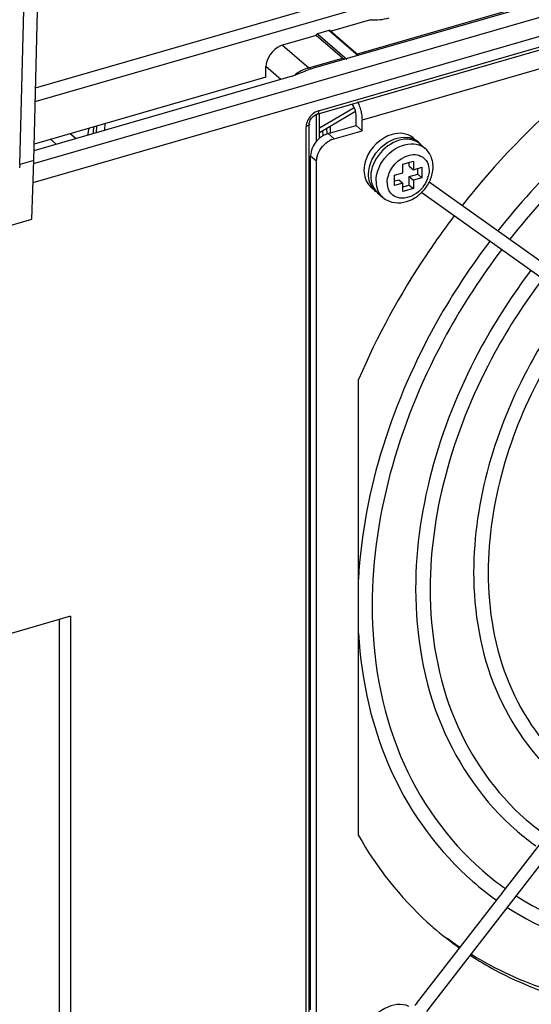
# Model space of a CAD drawing. Header units: inches. Extents: x 0 to 117, y 0 to 83.
# Tile 57 of 66: x 103.63 to 104.88, y 18.3 to 20.7. Entities that reach past the tile are written whole.
import ezdxf

# ---------------------------------------------------------------- set-up
doc = ezdxf.new("R2010")
doc.units = ezdxf.units.IN
doc.header["$LTSCALE"] = 6.431102
doc.header["$MEASUREMENT"] = 0
doc.layers.get('0').update_dxf_attribs({"linetype": 'CONTINUOUS'})

msp = doc.modelspace()

# ---------------------------------------------------------------- linework, layer by layer
at = {"color": 7, "linetype": 'CONTINUOUS'}
for p, q in [((103.6673, 20.5322), (106.991, 21.4917)), ((103.6664, 20.4991), (106.9793, 21.4554)), ((103.6624, 20.348), (107.0412, 21.3233)), ((103.661, 20.3014), (107.0538, 21.2808)), ((106.7927, 21.2866), (104.3446, 20.5799)), ((104.4495, 20.6144), (106.6657, 21.2541)), ((104.3537, 20.4683), (106.8438, 21.1871)), ((104.357, 20.4761), (106.8471, 21.1949)), ((103.6626, 20.3553), (103.6831, 21.1349)), ((103.6285, 20.3454), (103.6488, 21.1204)), ((106.7308, 21.108), (104.4634, 20.4535)), ((104.4837, 20.698), (104.3856, 20.6697)), ((104.3515, 20.6598), (104.2697, 20.6362)), ((104.4154, 20.6045), (104.3515, 20.6598)), ((104.3822, 20.6721), (104.355, 20.6642)), ((104.355, 20.6642), (104.4262, 20.6025)), ((104.4535, 20.6104), (104.3822, 20.6721)), ((104.4548, 20.611), (104.3848, 20.6717)), ((104.2697, 20.6362), (104.2642, 20.6343)), ((104.2697, 20.6362), (104.3336, 20.5809)), ((104.3336, 20.5809), (104.4154, 20.6045)), ((104.2283, 20.5584), (104.2288, 20.5843)), ((104.2651, 20.5529), (104.2288, 20.5843)), ((104.3354, 20.5812), (104.3346, 20.5827)), ((104.2933, 20.561), (103.6633, 20.3791)), ((104.2285, 20.5585), (103.6637, 20.3954)), ((104.3124, 20.5677), (104.3001, 20.5631)), ((104.3234, 20.5723), (104.3124, 20.5677)), ((104.4439, 20.4832), (104.3596, 20.4337)), ((104.3384, 20.4561), (104.3403, 20.4587)), ((104.3403, 20.4587), (104.3424, 20.4612)), ((104.3522, 20.4021), (104.3522, 20.4683)), ((104.3596, 20.4235), (104.4475, 20.4752)), ((104.3596, 20.4095), (104.3596, 20.4683)), ((104.4486, 20.4407), (104.4486, 20.4663)), ((104.4632, 20.4595), (104.4634, 20.4535)), ((103.8156, 20.4393), (103.8151, 20.4229)), ((103.8363, 20.4291), (103.8369, 20.4454)), ((104.3274, 20.4418), (104.3271, 20.4376)), ((104.3271, 17.9919), (104.3271, 20.4376)), ((104.3345, 17.9983), (104.3345, 20.444)), ((104.3805, 20.421), (104.4486, 20.4407)), ((104.3852, 20.4386), (104.3856, 20.4211)), ((104.4486, 20.4407), (104.4634, 20.4279)), ((104.4634, 20.4279), (104.4634, 20.4535)), ((103.7519, 20.4209), (103.766, 20.4088)), ((103.797, 20.4339), (103.7942, 20.4169)), ((104.3683, 20.4157), (104.368, 20.4285)), ((104.3769, 20.4337), (104.3772, 20.4209)), ((104.3805, 20.421), (104.3952, 20.4082)), ((104.3952, 20.4082), (104.4634, 20.4279)), ((104.5878, 20.4101), (104.594, 20.4046)), ((103.7176, 20.3948), (103.7035, 20.4069)), ((104.3894, 20.4061), (104.3952, 20.4082)), ((104.6043, 20.3958), (104.6173, 20.3845)), ((104.3526, 20.3533), (104.3378, 20.3661)), ((104.3378, 18.2862), (104.3378, 20.3661)), ((103.6285, 20.3454), (103.6282, 20.337)), ((103.6626, 20.3553), (103.6285, 20.3454)), ((103.6582, 20.2125), (103.6626, 20.3553)), ((104.3526, 18.2735), (104.3526, 20.3533)), ((104.5628, 20.346), (104.5884, 20.3534)), ((104.5628, 20.3255), (104.5628, 20.346)), ((104.5785, 20.3414), (104.5785, 20.3505)), ((104.5785, 20.3414), (104.5884, 20.3329)), ((104.5884, 20.3534), (104.5884, 20.3329)), ((104.5884, 20.3329), (104.6088, 20.3388)), ((104.6088, 20.3388), (104.6088, 20.3133)), ((104.5423, 20.3196), (104.5628, 20.3255)), ((104.5423, 20.2941), (104.5423, 20.3196)), ((104.5785, 20.3159), (104.599, 20.3218)), ((104.5785, 20.3159), (104.5884, 20.3074)), ((104.5785, 20.2954), (104.5785, 20.3159)), ((104.599, 20.3218), (104.599, 20.336)), ((104.599, 20.3218), (104.6088, 20.3133)), ((104.6267, 20.3312), (104.6267, 20.327)), ((104.4847, 20.291), (104.491, 20.2856)), ((104.5423, 20.3054), (104.5529, 20.3085)), ((104.5628, 20.3), (104.5423, 20.2941)), ((104.5529, 20.3085), (104.5628, 20.3)), ((104.5628, 20.2795), (104.5628, 20.3)), ((104.5628, 20.2909), (104.5785, 20.2954)), ((104.5785, 20.2954), (104.5884, 20.2869)), ((104.6088, 20.3133), (104.5884, 20.3074)), ((104.5884, 20.3074), (104.5884, 20.2869)), ((104.6273, 20.3029), (105.5344, 19.6577)), ((104.5012, 20.2767), (104.5142, 20.2654)), ((104.5884, 20.2869), (104.5628, 20.2795)), ((104.6088, 20.2775), (105.5162, 19.632)), ((103.4256, 20.1453), (103.6582, 20.2125)), ((104.4549, 18.7108), (104.4549, 19.8215)), ((104.6209, 18.2826), (105.5377, 19.464)), ((103.7525, 19.2453), (103.3594, 19.1318)), ((103.7259, 17.902), (103.7259, 19.2376)), ((103.7525, 19.2453), (103.7525, 17.8986)), ((104.8405, 18.7226), (104.8417, 18.7215)), ((104.8041, 18.57), (104.8991, 18.6924)), ((104.5961, 18.3019), (104.799, 18.5634)), ((104.8041, 18.57), (104.7989, 18.5635))]:
    msp.add_line(p, q, dxfattribs=at)
for points in [[(104.355, 20.6642), (104.3544, 20.664), (104.3538, 20.6637), (104.3533, 20.6633), (104.3528, 20.6629), (104.3524, 20.6623), (104.3521, 20.6618), (104.3518, 20.6612), (104.3516, 20.6605), (104.3515, 20.6598)], [(104.3848, 20.6717), (104.3845, 20.6719), (104.384, 20.6721), (104.3835, 20.6722), (104.3829, 20.6722), (104.3822, 20.6721)], [(104.3424, 20.4612), (104.3448, 20.4634), (104.3473, 20.4652), (104.3498, 20.4667), (104.3524, 20.4679), (104.3537, 20.4683)], [(104.3345, 20.444), (104.3346, 20.4454), (104.335, 20.4479), (104.3357, 20.4506)], [(104.3357, 20.4506), (104.3369, 20.4533), (104.3384, 20.4561)]]:
    msp.add_lwpolyline(points, dxfattribs=at)
for centre, radius, start, end in [((104.366, 20.4689), 0.1166, 107.3822, 108.7227), ((104.3653, 20.471), 0.1144, 106.1079, 107.3845), ((104.2473, 20.7201), 0.1656, 286.1305, 288.6088), ((104.4536, 20.2591), 0.3391, 111.6113, 112.5769), ((106.237, 19.0417), 1.9465, 130.3606, 141.7856), ((107.901, 19.7156), 4.1547, 169.9925, 170.2313), ((104.5659, 20.3534), 0.0586, 76.6247, 80.9681), ((104.5667, 20.3566), 0.0553, 68.2836, 76.661), ((104.4019, 20.3598), 0.0653, 130.4353, 139.5933), ((104.4115, 20.3544), 0.0562, 113.1532, 119.3804), ((104.5724, 20.3551), 0.0521, 73.8198, 82.7745), ((104.5674, 20.3584), 0.0534, 60.0416, 68.2339), ((104.5875, 20.3497), 0.0458, 58.8362, 64.4712), ((104.5883, 20.3511), 0.0442, 49.1006, 58.8451), ((104.5827, 20.3445), 0.0529, 43.3959, 49.1002), ((104.5631, 20.3398), 0.0735, 352.4423, 359.9267), ((104.5677, 20.3398), 0.0689, 359.981, 5.0136), ((104.604, 20.3258), 0.0224, 323.6132, 328.98), ((104.5375, 20.3207), 0.0585, 197.2601, 201.983), ((104.5137, 20.3245), 0.0444, 224.7168, 229.1802), ((104.5345, 20.3194), 0.0552, 201.9513, 210.1911), ((104.5325, 20.3182), 0.0528, 210.2389, 227.1446), ((104.5615, 20.3052), 0.064, 179.9488, 187.8044), ((104.5558, 20.3044), 0.0582, 187.7894, 196.1179), ((104.5723, 20.3016), 0.0478, 179.9435, 188.2543), ((104.5679, 20.301), 0.0434, 188.2431, 196.7296), ((104.5399, 20.3474), 0.0982, 313.9818, 326.2148), ((104.542, 20.3459), 0.0956, 326.2298, 332.461), ((104.5302, 20.3102), 0.0443, 224.5754, 229.0982), ((104.5434, 20.2992), 0.0446, 219.4551, 229.0775), ((104.5431, 20.3434), 0.0931, 301.4311, 308.0473), ((104.5413, 20.3458), 0.0961, 308.0161, 309.1211), ((104.5403, 20.3469), 0.0975, 309.1294, 313.9848), ((104.5503, 20.3084), 0.0562, 246.8385, 255.6118), ((105.2722, 19.2208), 0.6238, 229.0937, 234.863), ((105.2719, 19.2204), 0.6587, 229.2295, 234.2856), ((105.2258, 19.1673), 0.7164, 229.1056, 234.7993), ((105.2251, 19.1664), 0.7507, 229.093, 234.7384), ((105.1775, 19.1114), 0.8256, 227.7551, 229.1095), ((105.1783, 19.1125), 0.8269, 229.1133, 234.7459), ((105.1654, 19.1278), 0.83, 233.4425, 236.0936), ((104.6491, 18.2607), 0.0672, 142.195, 148.2571)]:
    msp.add_arc(centre, radius, start, end, dxfattribs=at)
for points in [[(104.4837, 20.698), (104.499, 20.6971), (104.5147, 20.6984), (104.5294, 20.7027)], [(104.2642, 20.6343), (104.2451, 20.6261), (104.229, 20.6038), (104.2285, 20.583)], [(104.3285, 20.5793), (104.3224, 20.5773), (104.3165, 20.5747), (104.3109, 20.5715)], [(104.3446, 20.5799), (104.3392, 20.5783), (104.3339, 20.5765), (104.3287, 20.5744)], [(104.3109, 20.5715), (104.3065, 20.5689), (104.3022, 20.566), (104.2983, 20.5627)], [(104.4524, 20.4986), (104.4566, 20.49), (104.4597, 20.4809), (104.4615, 20.4716)], [(104.342, 20.4677), (104.3345, 20.4612), (104.3287, 20.4516), (104.3274, 20.4418)], [(104.357, 20.4761), (104.3515, 20.4745), (104.3463, 20.4715), (104.342, 20.4677)], [(104.4615, 20.4716), (104.4623, 20.4676), (104.4629, 20.4635), (104.4632, 20.4595)], [(104.3805, 20.421), (104.3728, 20.4188), (104.3656, 20.4146), (104.3596, 20.4095)], [(104.5877, 20.4101), (104.5808, 20.4161), (104.5716, 20.4199), (104.5625, 20.421)], [(104.3522, 20.4021), (104.3439, 20.3924), (104.3378, 20.3792), (104.3378, 20.3664)], [(104.3559, 20.3707), (104.3609, 20.3841), (104.3714, 20.3964), (104.384, 20.4034)], [(104.5617, 20.4064), (104.5227, 20.4004), (104.4845, 20.356), (104.4845, 20.3166)], [(104.5789, 20.4068), (104.5732, 20.4075), (104.5674, 20.4073), (104.5617, 20.4064)], [(104.5834, 20.3959), (104.5915, 20.3961), (104.5999, 20.3945), (104.6072, 20.391)], [(104.6043, 20.3958), (104.5993, 20.4001), (104.5932, 20.4033), (104.5869, 20.4051)], [(104.6065, 20.3946), (104.6029, 20.3986), (104.5987, 20.402), (104.594, 20.4046)], [(104.3526, 20.3533), (104.3526, 20.3592), (104.3538, 20.3651), (104.3559, 20.3707)], [(104.5279, 20.3211), (104.5364, 20.3455), (104.5625, 20.3688), (104.5883, 20.3697)], [(104.5883, 20.3697), (104.5943, 20.3699), (104.6007, 20.3688), (104.6062, 20.3662)], [(104.6062, 20.3662), (104.6132, 20.363), (104.6193, 20.357), (104.6226, 20.35)], [(104.6325, 20.3626), (104.6299, 20.3693), (104.626, 20.3756), (104.6211, 20.3809)], [(104.6363, 20.3458), (104.6358, 20.3515), (104.6345, 20.3572), (104.6325, 20.3626)], [(104.4733, 20.3588), (104.47, 20.3499), (104.468, 20.3403), (104.468, 20.3309)], [(104.6226, 20.35), (104.6254, 20.3443), (104.6267, 20.3376), (104.6267, 20.3312)], [(104.468, 20.3309), (104.468, 20.3175), (104.4728, 20.3028), (104.4822, 20.2933)], [(104.4817, 20.3033), (104.4799, 20.3091), (104.4791, 20.3152), (104.4791, 20.3213)], [(104.4845, 20.3166), (104.4845, 20.3032), (104.4893, 20.2886), (104.4986, 20.2791)], [(104.5244, 20.3017), (104.5244, 20.3081), (104.5252, 20.3152), (104.529, 20.3204)], [(104.6267, 20.327), (104.6265, 20.3226), (104.6255, 20.318), (104.6233, 20.3143)], [(104.6268, 20.3017), (104.6314, 20.3106), (104.6346, 20.3203), (104.6359, 20.3302)], [(104.509, 20.2708), (104.5048, 20.2759), (104.5017, 20.282), (104.4999, 20.2883)], [(104.5449, 20.2667), (104.5362, 20.2706), (104.5291, 20.2793), (104.5263, 20.2885)], [(104.5142, 20.2654), (104.5184, 20.2618), (104.5232, 20.2589), (104.5282, 20.2567)], [(104.5364, 20.2539), (104.5545, 20.2493), (104.5756, 20.2542), (104.5916, 20.264)], [(104.4549, 18.7108), (104.4991, 18.6327), (104.556, 18.5605), (104.6225, 18.5002)]]:
    msp.add_open_spline(points, degree=3, dxfattribs=at)
for points, knots in [([(104.4206, 20.6016), (104.4199, 20.6017), (104.4185, 20.6022), (104.418, 20.6037), (104.4179, 20.6044)], [0, 0, 0, 0, 0.463441, 1, 1, 1, 1]), ([(105.2875, 20.6104), (105.2408, 20.584), (105.0567, 20.4669), (104.8963, 20.3132), (104.7945, 20.184)], [0, 0, 0, 0, 0.245978, 1, 1, 1, 1]), ([(104.3389, 20.5776), (104.3383, 20.5778), (104.3369, 20.5789), (104.3359, 20.5803), (104.3354, 20.5812)], [0, 0, 0, 0, 0.410391, 1, 1, 1, 1]), ([(105.3353, 20.5963), (105.2868, 20.5703), (105.095, 20.4535), (104.9284, 20.2963), (104.8234, 20.1635)], [0, 0, 0, 0, 0.245211, 1, 1, 1, 1]), ([(104.4486, 20.4663), (104.4486, 20.4735), (104.446, 20.4831), (104.4403, 20.4905), (104.4388, 20.4918)], [0, 0, 0, 0, 0.787265, 1, 1, 1, 1]), ([(104.357, 20.4761), (104.357, 20.474), (104.3575, 20.4714), (104.3546, 20.4675), (104.3537, 20.468)], [0, 0, 0, 0, 0.659172, 1, 1, 1, 1]), ([(104.335, 20.444), (104.3352, 20.443), (104.3338, 20.4393), (104.3299, 20.4399), (104.3279, 20.4401)], [0, 0, 0, 0, 0.338721, 1, 1, 1, 1]), ([(104.5625, 20.421), (104.5539, 20.4222), (104.5154, 20.4181), (104.4835, 20.386), (104.4733, 20.3588)], [0, 0, 0, 0, 0.230895, 1, 1, 1, 1]), ([(104.4791, 20.3213), (104.4791, 20.3457), (104.5026, 20.3928), (104.5524, 20.4149), (104.5751, 20.4113)], [0, 0, 0, 0, 0.514045, 1, 1, 1, 1]), ([(104.4975, 20.3053), (104.4975, 20.3277), (104.5182, 20.3718), (104.5614, 20.3955), (104.5834, 20.3959)], [0, 0, 0, 0, 0.505606, 1, 1, 1, 1]), ([(104.6233, 20.3118), (104.6175, 20.2952), (104.5959, 20.2676), (104.5586, 20.2604), (104.5449, 20.2667)], [0, 0, 0, 0, 0.538646, 1, 1, 1, 1]), ([(104.6884, 20.2209), (104.6647, 20.1898), (104.5748, 20.0642), (104.5001, 19.9276), (104.4549, 19.8215)], [0, 0, 0, 0, 0.253042, 1, 1, 1, 1]), ([(104.7752, 20.1591), (104.7281, 20.0971), (104.5645, 19.8494), (104.4664, 19.5542), (104.4543, 19.3353)], [0, 0, 0, 0, 0.261912, 1, 1, 1, 1]), ([(104.8041, 20.1385), (104.7544, 20.0732), (104.5843, 19.8134), (104.4879, 19.4993), (104.4879, 19.2706)], [0, 0, 0, 0, 0.264214, 1, 1, 1, 1]), ([(104.8752, 20.0879), (104.831, 20.0295), (104.6795, 19.797), (104.594, 19.5161), (104.594, 19.3115)], [0, 0, 0, 0, 0.263564, 1, 1, 1, 1]), ([(104.9041, 20.0674), (104.8609, 20.0104), (104.7132, 19.784), (104.6294, 19.5105), (104.6294, 19.3115)], [0, 0, 0, 0, 0.264255, 1, 1, 1, 1]), ([(104.9753, 20.0167), (104.9376, 19.9667), (104.8083, 19.7676), (104.7355, 19.5273), (104.7355, 19.3523)], [0, 0, 0, 0, 0.263502, 1, 1, 1, 1]), ([(105.0042, 19.9962), (104.9675, 19.9476), (104.842, 19.7546), (104.7709, 19.5218), (104.7709, 19.3523)], [0, 0, 0, 0, 0.264309, 1, 1, 1, 1]), ([(104.7355, 19.3523), (104.7355, 19.2551), (104.7673, 19.0648), (104.8795, 18.9049), (104.9477, 18.8459)], [0, 0, 0, 0, 0.518797, 1, 1, 1, 1]), ([(104.7709, 19.3523), (104.7709, 19.2598), (104.8007, 19.0797), (104.9067, 18.9282), (104.9709, 18.8726)], [0, 0, 0, 0, 0.521336, 1, 1, 1, 1]), ([(104.594, 19.3115), (104.594, 19.1984), (104.6309, 18.9771), (104.7613, 18.7912), (104.8405, 18.7226)], [0, 0, 0, 0, 0.518957, 1, 1, 1, 1]), ([(104.6294, 19.3115), (104.6294, 19.2031), (104.6644, 18.992), (104.7885, 18.8145), (104.8637, 18.7493)], [0, 0, 0, 0, 0.52113, 1, 1, 1, 1]), ([(104.4879, 19.2706), (104.4879, 19.1464), (104.528, 18.9043), (104.6704, 18.7007), (104.7567, 18.6259)], [0, 0, 0, 0, 0.520979, 1, 1, 1, 1]), ([(104.4545, 19.2042), (104.4614, 19.0873), (104.5119, 18.8601), (104.6508, 18.6707), (104.7337, 18.5989)], [0, 0, 0, 0, 0.516573, 1, 1, 1, 1]), ([(104.8394, 18.5641), (104.9412, 18.4988), (105.1937, 18.4167), (105.4536, 18.4472), (105.5826, 18.4834)], [0, 0, 0, 0, 0.474492, 1, 1, 1, 1]), ([(104.8176, 18.536), (104.8994, 18.483), (105.0917, 18.4064), (105.297, 18.4004), (105.4006, 18.4118)], [0, 0, 0, 0, 0.483451, 1, 1, 1, 1]), ([(104.7271, 18.4194), (104.747, 18.4065), (104.8297, 18.3575), (104.9207, 18.3227), (104.9908, 18.3049)], [0, 0, 0, 0, 0.246743, 1, 1, 1, 1]), ([(104.9932, 18.3135), (104.9695, 18.319), (104.8775, 18.3444), (104.7894, 18.3843), (104.7289, 18.4217)], [0, 0, 0, 0, 0.254781, 1, 1, 1, 1]), ([(104.5778, 18.2948), (104.56, 18.3034), (104.5105, 18.2948), (104.4814, 18.2587), (104.4733, 18.237)], [0, 0, 0, 0, 0.460091, 1, 1, 1, 1]), ([(104.5961, 18.3019), (104.596, 18.3016), (104.5971, 18.3009), (104.5975, 18.3003), (104.598, 18.2999)], [0, 0, 0, 0, 0.279331, 1, 1, 1, 1])]:
    msp.add_open_spline(points, degree=3, knots=knots, dxfattribs=at)

doc.saveas('drawing.dxf')
